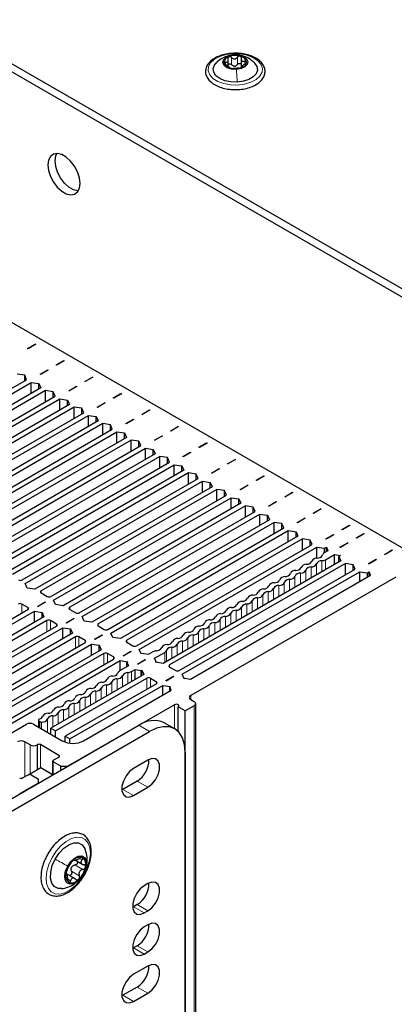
# Paper-space layout 'Blatt2' of a CAD drawing. Header units: millimetres. Extents: x 5 to 418, y 2 to 292.
# Tile 79 of 87: x 289 to 304, y 200 to 239. Entities that reach past the tile are written whole.
import ezdxf

# ---------------------------------------------------------------- set-up
doc = ezdxf.new("R2010")
doc.units = ezdxf.units.MM

psp = doc.layouts.new('Blatt2')

# ---------------------------------------------------------------- linework, layer by layer
at = {"color": 7, "linetype": 'Continuous', "lineweight": 25}
for p, q in [((255.536, 256.219), (309.559, 225.032)), ((255.819, 256.382), (309.842, 225.195)), ((259.496, 243.996), (305.6, 217.381)), ((297.543, 237.153), (297.543, 237.401)), ((298.059, 237.441), (298.059, 237.125)), ((298.072, 237.09), (298.06, 237.129)), ((298.1, 237.164), (298.1, 237.107)), ((289.594, 225.955), (289.898, 226.13)), ((289.912, 226.122), (289.608, 225.947)), ((289.898, 226.13), (289.912, 226.122)), ((289.898, 226.114), (289.898, 226.13)), ((289.608, 225.947), (289.594, 225.955)), ((290.726, 225.302), (291.03, 225.477)), ((290.74, 225.294), (290.726, 225.302)), ((291.044, 225.469), (290.74, 225.294)), ((291.03, 225.477), (291.044, 225.469)), ((291.03, 225.461), (291.03, 225.477)), ((289.478, 224.892), (289.173, 224.936)), ((290.089, 224.934), (290.393, 225.11)), ((290.103, 224.926), (290.089, 224.934)), ((290.407, 225.102), (290.103, 224.926)), ((290.393, 225.11), (290.407, 225.102)), ((290.393, 225.094), (290.393, 225.11)), ((282.59, 220.695), (289.555, 224.716)), ((282.703, 220.548), (289.739, 224.61)), ((289.555, 224.716), (289.478, 224.892)), ((289.478, 224.671), (289.478, 224.892)), ((289.739, 224.61), (290.043, 224.565)), ((289.739, 224.169), (289.739, 224.61)), ((290.043, 224.565), (290.121, 224.389)), ((290.043, 224.345), (290.043, 224.565)), ((291.857, 224.649), (292.161, 224.824)), ((291.871, 224.641), (291.857, 224.649)), ((292.175, 224.816), (291.871, 224.641)), ((292.161, 224.824), (292.175, 224.816)), ((292.161, 224.808), (292.161, 224.824)), ((290.121, 224.389), (283.085, 220.328)), ((290.305, 224.283), (283.34, 220.263)), ((290.609, 224.238), (290.305, 224.283)), ((290.305, 223.842), (290.305, 224.283)), ((290.687, 224.063), (290.609, 224.238)), ((290.609, 224.018), (290.609, 224.238)), ((291.221, 224.281), (291.525, 224.457)), ((291.235, 224.273), (291.221, 224.281)), ((291.539, 224.449), (291.235, 224.273)), ((291.525, 224.457), (291.539, 224.449)), ((291.525, 224.441), (291.525, 224.457)), ((292.988, 223.996), (293.292, 224.171)), ((293.306, 224.163), (293.002, 223.987)), ((293.292, 224.171), (293.306, 224.163)), ((293.292, 224.155), (293.292, 224.171)), ((283.722, 220.042), (290.687, 224.063)), ((283.835, 219.895), (290.871, 223.957)), ((291.252, 223.736), (284.217, 219.675)), ((290.871, 223.957), (291.175, 223.912)), ((290.871, 223.516), (290.871, 223.957)), ((291.175, 223.912), (291.252, 223.736)), ((291.175, 223.691), (291.175, 223.912)), ((292.352, 223.628), (292.656, 223.804)), ((292.67, 223.796), (292.366, 223.62)), ((292.656, 223.804), (292.67, 223.796)), ((292.656, 223.787), (292.656, 223.804)), ((293.002, 223.987), (292.988, 223.996)), ((291.436, 223.63), (284.471, 219.609)), ((284.853, 219.389), (291.818, 223.41)), ((291.74, 223.585), (291.436, 223.63)), ((291.436, 223.189), (291.436, 223.63)), ((291.818, 223.41), (291.74, 223.585)), ((291.74, 223.365), (291.74, 223.585)), ((292.366, 223.62), (292.352, 223.628)), ((294.12, 223.342), (294.424, 223.518)), ((294.134, 223.334), (294.12, 223.342)), ((294.438, 223.51), (294.134, 223.334)), ((294.424, 223.518), (294.438, 223.51)), ((294.424, 223.502), (294.424, 223.518)), ((284.966, 219.242), (292.002, 223.304)), ((292.384, 223.083), (285.348, 219.022)), ((292.568, 222.977), (285.603, 218.956)), ((292.002, 223.304), (292.306, 223.259)), ((292.002, 222.863), (292.002, 223.304)), ((292.306, 223.259), (292.384, 223.083)), ((292.306, 223.038), (292.306, 223.259)), ((292.872, 222.932), (292.568, 222.977)), ((292.568, 222.536), (292.568, 222.977)), ((293.483, 222.975), (293.787, 223.151)), ((293.497, 222.967), (293.483, 222.975)), ((293.801, 223.142), (293.497, 222.967)), ((293.787, 223.151), (293.801, 223.142)), ((293.787, 223.134), (293.787, 223.151)), ((285.984, 218.736), (292.949, 222.757)), ((286.098, 218.589), (293.133, 222.651)), ((292.949, 222.757), (292.872, 222.932)), ((292.872, 222.712), (292.872, 222.932)), ((293.133, 222.651), (293.437, 222.606)), ((293.133, 222.21), (293.133, 222.651)), ((293.437, 222.606), (293.515, 222.43)), ((293.437, 222.385), (293.437, 222.606)), ((295.251, 222.689), (295.555, 222.865)), ((295.265, 222.681), (295.251, 222.689)), ((295.569, 222.857), (295.265, 222.681)), ((295.555, 222.865), (295.569, 222.857)), ((295.555, 222.849), (295.555, 222.865)), ((293.515, 222.43), (286.479, 218.368)), ((293.699, 222.324), (286.734, 218.303)), ((294.003, 222.279), (293.699, 222.324)), ((293.699, 221.883), (293.699, 222.324)), ((294.081, 222.104), (294.003, 222.279)), ((294.003, 222.059), (294.003, 222.279)), ((294.615, 222.322), (294.919, 222.497)), ((294.629, 222.314), (294.615, 222.322)), ((294.933, 222.489), (294.629, 222.314)), ((294.919, 222.497), (294.933, 222.489)), ((294.919, 222.481), (294.919, 222.497)), ((296.382, 222.036), (296.686, 222.212)), ((296.701, 222.204), (296.397, 222.028)), ((296.686, 222.212), (296.701, 222.204)), ((296.686, 222.195), (296.686, 222.212)), ((287.116, 218.083), (294.081, 222.104)), ((287.229, 217.936), (294.265, 221.997)), ((294.265, 221.997), (294.569, 221.953)), ((294.265, 221.557), (294.265, 221.997)), ((294.569, 221.953), (294.646, 221.777)), ((294.569, 221.732), (294.569, 221.953)), ((295.746, 221.669), (296.05, 221.844)), ((296.064, 221.836), (295.76, 221.661)), ((296.05, 221.844), (296.064, 221.836)), ((296.05, 221.828), (296.05, 221.844)), ((296.397, 222.028), (296.382, 222.036)), ((294.646, 221.777), (287.611, 217.715)), ((294.83, 221.671), (287.865, 217.65)), ((288.247, 217.43), (295.212, 221.45)), ((295.134, 221.626), (294.83, 221.671)), ((294.83, 221.23), (294.83, 221.671)), ((295.212, 221.45), (295.134, 221.626)), ((295.134, 221.406), (295.134, 221.626)), ((295.76, 221.661), (295.746, 221.669)), ((297.514, 221.383), (297.818, 221.559)), ((297.832, 221.55), (297.528, 221.375)), ((297.818, 221.559), (297.832, 221.55)), ((297.818, 221.542), (297.818, 221.559)), ((288.36, 217.283), (295.396, 221.344)), ((295.778, 221.124), (288.742, 217.062)), ((295.962, 221.018), (288.997, 216.997)), ((295.396, 221.344), (295.7, 221.299)), ((295.396, 220.903), (295.396, 221.344)), ((295.7, 221.299), (295.778, 221.124)), ((295.7, 221.079), (295.7, 221.299)), ((296.266, 220.973), (295.962, 221.018)), ((295.962, 220.577), (295.962, 221.018)), ((296.877, 221.016), (297.181, 221.191)), ((296.892, 221.008), (296.877, 221.016)), ((297.196, 221.183), (296.892, 221.008)), ((297.181, 221.191), (297.196, 221.183)), ((297.181, 221.175), (297.181, 221.191)), ((297.528, 221.375), (297.514, 221.383)), ((289.379, 216.776), (296.344, 220.797)), ((289.492, 216.63), (296.527, 220.691)), ((296.344, 220.797), (296.266, 220.973)), ((296.266, 220.752), (296.266, 220.973)), ((296.527, 220.691), (296.831, 220.646)), ((296.527, 220.25), (296.527, 220.691)), ((296.831, 220.646), (296.909, 220.471)), ((296.831, 220.426), (296.831, 220.646)), ((298.645, 220.73), (298.949, 220.905)), ((298.659, 220.722), (298.645, 220.73)), ((298.963, 220.897), (298.659, 220.722)), ((298.949, 220.905), (298.963, 220.897)), ((298.949, 220.889), (298.949, 220.905)), ((296.909, 220.471), (289.873, 216.409)), ((297.093, 220.365), (290.128, 216.344)), ((297.397, 220.32), (297.093, 220.365)), ((297.093, 219.924), (297.093, 220.365)), ((297.475, 220.144), (297.397, 220.32)), ((297.397, 220.099), (297.397, 220.32)), ((298.009, 220.363), (298.313, 220.538)), ((298.023, 220.354), (298.009, 220.363)), ((298.327, 220.53), (298.023, 220.354)), ((298.313, 220.538), (298.327, 220.53)), ((298.313, 220.522), (298.313, 220.538)), ((299.777, 220.077), (300.081, 220.252)), ((300.095, 220.244), (299.791, 220.069)), ((300.081, 220.252), (300.095, 220.244)), ((300.081, 220.236), (300.081, 220.252)), ((290.51, 216.123), (297.475, 220.144)), ((290.623, 215.976), (297.659, 220.038)), ((297.659, 220.038), (297.963, 219.993)), ((297.659, 219.597), (297.659, 220.038)), ((297.963, 219.993), (298.041, 219.818)), ((297.963, 219.773), (297.963, 219.993)), ((299.14, 219.709), (299.444, 219.885)), ((299.458, 219.877), (299.154, 219.701)), ((299.444, 219.885), (299.458, 219.877)), ((299.444, 219.869), (299.444, 219.885)), ((299.791, 220.069), (299.777, 220.077)), ((298.041, 219.818), (291.005, 215.756)), ((298.224, 219.711), (291.259, 215.691)), ((291.641, 215.47), (298.606, 219.491)), ((298.528, 219.667), (298.224, 219.711)), ((298.224, 219.271), (298.224, 219.711)), ((298.606, 219.491), (298.528, 219.667)), ((298.528, 219.446), (298.528, 219.667)), ((299.154, 219.701), (299.14, 219.709)), ((300.908, 219.424), (301.212, 219.599)), ((301.226, 219.591), (300.922, 219.416)), ((301.212, 219.599), (301.226, 219.591)), ((301.212, 219.583), (301.212, 219.599)), ((291.754, 215.323), (298.79, 219.385)), ((299.172, 219.164), (292.136, 215.103)), ((299.356, 219.058), (292.391, 215.038)), ((298.79, 219.385), (299.094, 219.34)), ((298.79, 218.944), (298.79, 219.385)), ((299.094, 219.34), (299.172, 219.164)), ((299.094, 219.12), (299.094, 219.34)), ((299.66, 219.013), (299.356, 219.058)), ((299.356, 218.617), (299.356, 219.058)), ((300.272, 219.056), (300.576, 219.232)), ((300.286, 219.048), (300.272, 219.056)), ((300.59, 219.224), (300.286, 219.048)), ((300.576, 219.232), (300.59, 219.224)), ((300.576, 219.215), (300.576, 219.232)), ((300.922, 219.416), (300.908, 219.424)), ((292.773, 214.817), (299.738, 218.838)), ((292.886, 214.67), (299.921, 218.732)), ((299.738, 218.838), (299.66, 219.013)), ((299.66, 218.793), (299.66, 219.013)), ((299.921, 218.732), (300.226, 218.687)), ((299.921, 218.291), (299.921, 218.732)), ((300.226, 218.687), (300.303, 218.511)), ((300.226, 218.466), (300.226, 218.687)), ((302.039, 218.771), (302.343, 218.946)), ((302.053, 218.762), (302.039, 218.771)), ((302.357, 218.938), (302.053, 218.762)), ((302.343, 218.946), (302.357, 218.938)), ((302.343, 218.93), (302.343, 218.946)), ((300.303, 218.511), (293.268, 214.45)), ((300.487, 218.405), (293.522, 214.384)), ((300.791, 218.36), (300.487, 218.405)), ((300.487, 217.964), (300.487, 218.405)), ((300.869, 218.185), (300.791, 218.36)), ((300.791, 218.14), (300.791, 218.36)), ((301.403, 218.403), (301.707, 218.579)), ((301.417, 218.395), (301.403, 218.403)), ((301.721, 218.571), (301.417, 218.395)), ((301.707, 218.579), (301.721, 218.571)), ((301.707, 218.562), (301.707, 218.579)), ((302.605, 218.444), (302.909, 218.62)), ((302.619, 218.436), (302.605, 218.444)), ((302.923, 218.611), (302.619, 218.436)), ((302.909, 218.62), (302.923, 218.611)), ((302.909, 218.603), (302.909, 218.62)), ((293.904, 214.164), (300.869, 218.185)), ((294.017, 214.017), (301.053, 218.079)), ((301.053, 218.079), (301.357, 218.034)), ((301.053, 217.643), (301.053, 218.079)), ((301.493, 217.933), (301.346, 217.848)), ((301.357, 218.034), (301.428, 218.075)), ((301.357, 217.854), (301.357, 218.034)), ((301.428, 218.075), (301.493, 217.933)), ((301.428, 217.895), (301.428, 218.075)), ((301.969, 218.077), (302.273, 218.252)), ((301.983, 218.068), (301.969, 218.077)), ((302.287, 218.244), (301.983, 218.068)), ((302.273, 218.252), (302.287, 218.244)), ((302.273, 218.236), (302.273, 218.252)), ((303.736, 217.791), (304.04, 217.966)), ((303.75, 217.783), (304.055, 217.958)), ((304.04, 217.966), (304.055, 217.958)), ((304.04, 217.95), (304.04, 217.966)), ((302, 217.532), (294.965, 213.47)), ((301.388, 217.578), (301.748, 217.786)), ((301.748, 217.786), (301.993, 217.748)), ((301.748, 217.386), (301.748, 217.786)), ((301.993, 217.748), (301.923, 217.707)), ((301.923, 217.707), (302, 217.532)), ((301.923, 217.487), (301.923, 217.707)), ((303.1, 217.423), (303.404, 217.599)), ((303.114, 217.415), (303.418, 217.591)), ((303.404, 217.599), (303.418, 217.591)), ((303.404, 217.583), (303.404, 217.599)), ((303.75, 217.783), (303.736, 217.791)), ((302.184, 217.426), (295.219, 213.405)), ((295.601, 213.184), (302.566, 217.205)), ((295.714, 213.037), (302.75, 217.099)), ((302.488, 217.381), (302.184, 217.426)), ((302.184, 216.985), (302.184, 217.426)), ((302.566, 217.205), (302.488, 217.381)), ((302.488, 217.16), (302.488, 217.381)), ((302.75, 217.099), (303.054, 217.054)), ((302.75, 216.715), (302.75, 217.099)), ((303.054, 217.054), (303.125, 217.095)), ((303.114, 217.415), (303.1, 217.423)), ((303.184, 216.966), (303.125, 217.095)), ((303.125, 216.932), (303.125, 217.095)), ((296.043, 212.844), (303.184, 216.966)), ((304.185, 216.891), (296.054, 212.196)), ((303.054, 216.891), (303.054, 217.054)), ((289.569, 216.454), (289.492, 216.63)), ((289.873, 216.409), (289.569, 216.454)), ((290.128, 216.262), (290.368, 216.123)), ((290.701, 215.801), (290.623, 215.976)), ((282.711, 211.621), (289.605, 215.601)), ((282.795, 211.458), (289.859, 215.536)), ((289.605, 215.682), (289.364, 215.821)), ((289.859, 215.536), (290.163, 215.491)), ((289.859, 215.095), (289.859, 215.536)), ((289.983, 215.729), (290.287, 215.905)), ((289.997, 215.721), (289.983, 215.729)), ((290.301, 215.897), (289.997, 215.721)), ((290.287, 215.905), (290.301, 215.897)), ((290.287, 215.889), (290.287, 215.905)), ((291.005, 215.756), (290.701, 215.801)), ((291.259, 215.609), (291.5, 215.47)), ((290.241, 215.315), (283.177, 211.237)), ((290.354, 215.168), (283.46, 211.188)), ((290.163, 215.491), (290.241, 215.315)), ((290.163, 215.27), (290.163, 215.491)), ((290.736, 215.029), (290.496, 215.168)), ((291.114, 215.076), (291.419, 215.252)), ((291.433, 215.244), (291.129, 215.068)), ((291.419, 215.252), (291.433, 215.244)), ((291.419, 215.236), (291.419, 215.252)), ((291.832, 215.148), (291.754, 215.323)), ((292.136, 215.103), (291.832, 215.148)), ((283.842, 210.968), (290.736, 214.948)), ((283.927, 210.804), (290.991, 214.882)), ((290.991, 214.882), (291.295, 214.838)), ((290.991, 214.442), (290.991, 214.882)), ((291.129, 215.068), (291.114, 215.076)), ((291.295, 214.838), (291.373, 214.662)), ((291.295, 214.617), (291.295, 214.838)), ((292.391, 214.956), (292.631, 214.817)), ((291.373, 214.662), (284.309, 210.584)), ((291.486, 214.515), (284.591, 210.535)), ((291.868, 214.376), (291.627, 214.515)), ((292.246, 214.423), (292.55, 214.599)), ((292.26, 214.415), (292.246, 214.423)), ((292.564, 214.591), (292.26, 214.415)), ((292.55, 214.599), (292.564, 214.591)), ((292.55, 214.582), (292.55, 214.599)), ((292.964, 214.495), (292.886, 214.67)), ((293.268, 214.45), (292.964, 214.495)), ((284.973, 210.315), (291.868, 214.295)), ((285.058, 210.151), (292.122, 214.229)), ((292.504, 214.009), (285.44, 209.931)), ((292.122, 214.229), (292.426, 214.184)), ((292.122, 213.788), (292.122, 214.229)), ((292.426, 214.184), (292.504, 214.009)), ((292.426, 213.964), (292.426, 214.184)), ((293.522, 214.303), (293.763, 214.164)), ((294.095, 213.841), (294.017, 214.017)), ((292.617, 213.862), (285.723, 209.882)), ((286.105, 209.661), (292.999, 213.641)), ((292.999, 213.723), (292.758, 213.862)), ((293.377, 213.77), (293.681, 213.946)), ((293.391, 213.762), (293.377, 213.77)), ((293.695, 213.937), (293.391, 213.762)), ((293.681, 213.946), (293.695, 213.937)), ((293.681, 213.929), (293.681, 213.946)), ((293.943, 213.443), (294.247, 213.619)), ((294.261, 213.611), (293.957, 213.435)), ((294.123, 213.858), (294.095, 213.841)), ((294.368, 213.82), (294.123, 213.858)), ((294.247, 213.619), (294.261, 213.611)), ((294.247, 213.603), (294.247, 213.619)), ((294.558, 213.929), (294.368, 213.82)), ((294.623, 213.673), (295.025, 213.904)), ((294.689, 213.531), (294.623, 213.673)), ((286.189, 209.498), (293.253, 213.576)), ((293.595, 213.373), (293.237, 213.167)), ((293.253, 213.576), (293.558, 213.531)), ((293.253, 213.176), (293.253, 213.576)), ((293.558, 213.531), (293.529, 213.515)), ((293.529, 213.515), (293.595, 213.373)), ((293.529, 213.335), (293.529, 213.515)), ((293.706, 213.143), (293.85, 213.226)), ((293.85, 213.226), (294.095, 213.188)), ((293.85, 212.826), (293.85, 213.226)), ((293.957, 213.435), (293.943, 213.443)), ((294.095, 213.188), (294.123, 213.205)), ((294.095, 212.968), (294.095, 213.188)), ((294.123, 213.205), (294.201, 213.029)), ((294.123, 212.984), (294.123, 213.205)), ((294.661, 213.515), (294.689, 213.531)), ((294.965, 213.47), (294.661, 213.515)), ((294.689, 213.511), (294.689, 213.531)), ((295.219, 213.323), (295.46, 213.184)), ((294.201, 213.029), (290.517, 210.902)), ((290.701, 210.796), (294.314, 212.882)), ((294.456, 212.882), (294.696, 212.743)), ((295.074, 212.79), (295.378, 212.966)), ((295.088, 212.782), (295.392, 212.958)), ((295.378, 212.966), (295.392, 212.958)), ((295.378, 212.95), (295.378, 212.966)), ((295.792, 212.862), (295.714, 213.037)), ((295.792, 212.862), (295.82, 212.878)), ((295.82, 212.878), (296.043, 212.844)), ((294.696, 212.662), (291.083, 210.576)), ((291.266, 210.47), (294.951, 212.596)), ((294.951, 212.596), (295.255, 212.552)), ((294.951, 212.213), (294.951, 212.596)), ((295.088, 212.782), (295.074, 212.79)), ((295.226, 212.535), (295.255, 212.552)), ((295.286, 212.406), (295.226, 212.535)), ((295.226, 212.372), (295.226, 212.535)), ((291.811, 210.4), (295.286, 212.406)), ((296.054, 212.033), (296.195, 211.952)), ((295.417, 211.829), (291.189, 209.388)), ((295.841, 211.584), (295.559, 211.747)), ((295.559, 210.768), (295.559, 211.747)), ((296.195, 211.788), (295.841, 211.584)), ((296.254, 116.335), (296.254, 211.87)), ((295.841, 116.049), (295.841, 211.584)), ((286.448, 209.264), (289.548, 211.053)), ((288.063, 207.584), (294.003, 211.013)), ((289.831, 211.053), (290.962, 210.4)), ((290.019, 211.214), (290.019, 210.945)), ((290.048, 211.173), (290.073, 211.159)), ((290.517, 210.902), (290.701, 210.796)), ((290.517, 210.657), (290.517, 210.902)), ((295.427, 210.867), (295.003, 211.112)), ((288.488, 207.339), (294.427, 210.768)), ((290.701, 210.551), (290.701, 210.796)), ((291.083, 210.576), (291.266, 210.47)), ((291.083, 210.347), (291.083, 210.576)), ((291.266, 210.306), (291.266, 210.47)), ((289.69, 210.237), (289.478, 210.36)), ((289.987, 210.245), (289.972, 210.237)), ((290.835, 209.821), (290.1, 210.245)), ((290.609, 209.625), (290.835, 209.755)), ((295.841, 209.951), (295.841, 193.62)), ((289.623, 209.055), (290.114, 209.339)), ((290.114, 209.339), (290.585, 209.067)), ((290.585, 209.592), (290.585, 209.04)), ((290.906, 209.388), (290.609, 209.559)), ((290.906, 209.388), (291.189, 209.388)), ((290.906, 209.225), (290.906, 209.388)), ((294.357, 209.633), (293.791, 209.306)), ((289.393, 208.923), (289.619, 209.053)), ((289.732, 209.053), (290.029, 208.882)), ((290.029, 208.719), (289.265, 208.278)), ((290.029, 208.719), (290.029, 208.882)), ((293.932, 208.8), (293.367, 208.473)), ((293.791, 208.228), (294.357, 208.555)), ((293.367, 208.473), (293.326, 208.452)), ((291.434, 205.672), (291.469, 205.652)), ((291.467, 205.676), (291.778, 205.496)), ((291.163, 205.083), (291.124, 205.106)), ((291.472, 204.927), (291.128, 205.126)), ((294.357, 204.733), (294.215, 204.652)), ((293.791, 203.819), (293.75, 203.798)), ((293.932, 203.901), (293.791, 203.819)), ((294.215, 203.574), (294.357, 203.656)), ((294.357, 203.1), (294.215, 203.019)), ((293.932, 202.267), (293.791, 202.186)), ((293.791, 202.186), (293.75, 202.164)), ((294.215, 201.941), (294.357, 202.023)), ((294.357, 201.467), (293.791, 201.141)), ((293.367, 200.308), (293.326, 200.286)), ((293.932, 200.634), (293.367, 200.308)), ((293.791, 200.063), (294.357, 200.389))]:
    psp.add_line(p, q, dxfattribs=at)
at = {"color": 7, "linetype": 'Continuous', "lineweight": 18}
for p, q in [((297.676, 237.205), (297.676, 237.491)), ((297.771, 237.593), (297.779, 237.595)), ((297.904, 237.217), (297.904, 237.502)), ((297.435, 237.222), (297.435, 237.314)), ((298.111, 237.115), (298.111, 237.13)), ((298.193, 237.253), (298.193, 237.351)), ((301.247, 217.097), (301.247, 217.538)), ((301.388, 217.178), (301.388, 217.578)), ((300.611, 216.729), (300.611, 217.17)), ((300.823, 216.852), (300.823, 217.293)), ((301.035, 216.974), (301.035, 217.415)), ((299.974, 216.362), (299.974, 216.803)), ((300.186, 216.484), (300.186, 216.925)), ((300.398, 216.607), (300.398, 217.048)), ((290.128, 216.262), (290.128, 216.344)), ((299.126, 215.872), (299.126, 216.313)), ((299.338, 215.995), (299.338, 216.435)), ((299.55, 216.117), (299.55, 216.558)), ((299.762, 216.239), (299.762, 216.68)), ((298.489, 215.505), (298.489, 215.946)), ((298.701, 215.627), (298.701, 216.068)), ((298.913, 215.75), (298.913, 216.19)), ((289.364, 215.462), (289.364, 215.821)), ((289.605, 215.601), (289.605, 215.682)), ((291.259, 215.609), (291.259, 215.691)), ((297.853, 215.137), (297.853, 215.578)), ((298.065, 215.26), (298.065, 215.701)), ((298.277, 215.382), (298.277, 215.823)), ((290.354, 214.727), (290.354, 215.168)), ((290.496, 214.809), (290.496, 215.168)), ((297.216, 214.77), (297.216, 215.211)), ((297.429, 214.892), (297.429, 215.333)), ((297.641, 215.015), (297.641, 215.456)), ((290.736, 214.948), (290.736, 215.029)), ((292.391, 214.956), (292.391, 215.038)), ((296.58, 214.403), (296.58, 214.843)), ((296.792, 214.525), (296.792, 214.966)), ((297.004, 214.647), (297.004, 215.088)), ((291.486, 214.074), (291.486, 214.515)), ((291.627, 214.156), (291.627, 214.515)), ((291.868, 214.295), (291.868, 214.376)), ((293.522, 214.303), (293.522, 214.384)), ((295.944, 214.035), (295.944, 214.476)), ((296.156, 214.158), (296.156, 214.598)), ((296.368, 214.28), (296.368, 214.721)), ((295.095, 213.545), (295.095, 213.986)), ((295.307, 213.668), (295.307, 214.109)), ((295.519, 213.79), (295.519, 214.231)), ((295.731, 213.913), (295.731, 214.354)), ((292.617, 213.421), (292.617, 213.862)), ((292.758, 213.503), (292.758, 213.862)), ((292.999, 213.641), (292.999, 213.723)), ((295.025, 213.505), (295.025, 213.904)), ((295.219, 213.323), (295.219, 213.405)), ((293.14, 212.417), (293.14, 212.858)), ((293.352, 212.539), (293.352, 212.98)), ((293.565, 212.662), (293.565, 213.103)), ((293.706, 212.744), (293.706, 213.143)), ((294.314, 212.441), (294.314, 212.882)), ((294.456, 212.523), (294.456, 212.882)), ((292.504, 212.049), (292.504, 212.49)), ((292.716, 212.172), (292.716, 212.613)), ((292.928, 212.294), (292.928, 212.735)), ((294.696, 212.662), (294.696, 212.743)), ((291.868, 211.682), (291.868, 212.123)), ((292.08, 211.805), (292.08, 212.245)), ((292.292, 211.927), (292.292, 212.368)), ((296.054, 212.196), (296.054, 212.033)), ((291.019, 211.192), (291.019, 211.633)), ((291.231, 211.315), (291.231, 211.756)), ((291.443, 211.437), (291.443, 211.878)), ((291.655, 211.56), (291.655, 212)), ((295.417, 210.872), (295.417, 211.829)), ((296.195, 116.253), (296.195, 211.788)), ((290.383, 210.735), (290.383, 211.266)), ((290.595, 210.947), (290.595, 211.388)), ((290.807, 211.07), (290.807, 211.511)), ((290.048, 210.928), (290.048, 211.173)), ((290.073, 210.914), (290.073, 211.159)), ((290.149, 210.87), (290.149, 211.142)), ((294.427, 210.768), (294.003, 211.013)), ((289.478, 210.36), (289.478, 208.972)), ((289.69, 209.094), (289.69, 210.237)), ((289.972, 210.237), (289.972, 209.257)), ((289.987, 209.265), (289.987, 210.245)), ((290.1, 210.245), (290.1, 209.331)), ((290.835, 209.755), (290.835, 209.821)), ((290.609, 209.559), (290.609, 209.053)), ((294.357, 208.555), (293.932, 208.8)), ((293.791, 208.228), (293.367, 208.473)), ((291.437, 205.678), (291.446, 205.673)), ((291.467, 205.474), (291.779, 205.294)), ((291.65, 205.737), (291.755, 205.676)), ((291.117, 205.098), (291.126, 205.093)), ((291.33, 205.224), (291.641, 205.044)), ((291.812, 205.118), (291.818, 205.112)), ((291.191, 204.908), (291.297, 204.847)), ((294.215, 203.574), (293.791, 203.819)), ((294.357, 203.656), (293.932, 203.901)), ((294.357, 202.023), (293.932, 202.267)), ((294.215, 201.941), (293.791, 202.186)), ((293.791, 200.063), (293.367, 200.308)), ((294.357, 200.389), (293.932, 200.634))]:
    psp.add_line(p, q, dxfattribs=at)
at = {"color": 7, "linetype": 'Continuous', "lineweight": 18, "flags": 128}
for points in [[(297.73, 237.645), (298.011, 237.638), (298.28, 237.588), (298.517, 237.501), (298.707, 237.38), (298.837, 237.236), (298.897, 237.077), (298.885, 236.914), (298.799, 236.759), (298.647, 236.622), (298.439, 236.512), (298.189, 236.438), (297.913, 236.403), (297.632, 236.41), (297.363, 236.46), (297.125, 236.547), (296.935, 236.668), (296.806, 236.812), (296.745, 236.971), (296.758, 237.134), (296.844, 237.289), (296.996, 237.426), (297.204, 237.535), (297.454, 237.61), (297.73, 237.645)], [(290.563, 205.767), (290.725, 206.017), (290.915, 206.234), (291.121, 206.405), (291.333, 206.52), (291.536, 206.573), (291.721, 206.56), (291.875, 206.482), (291.99, 206.344), (292.06, 206.154), (292.079, 205.922), (292.048, 205.663), (291.968, 205.391), (291.843, 205.122), (291.681, 204.871), (291.491, 204.654), (291.284, 204.483), (291.073, 204.368), (290.869, 204.315), (290.685, 204.328), (290.531, 204.406), (290.416, 204.544), (290.346, 204.735), (290.326, 204.966), (290.358, 205.226), (290.438, 205.498), (290.563, 205.767)]]:
    psp.add_lwpolyline(points, dxfattribs=at)
at = {"color": 7, "linetype": 'Continuous', "lineweight": 25, "flags": 128}
for points in [[(297.863, 237.025), (297.671, 237.037), (297.502, 237.091), (297.382, 237.178), (297.328, 237.285), (297.35, 237.396), (297.443, 237.494), (297.594, 237.564), (297.779, 237.595)], [(297.779, 237.595), (297.971, 237.582), (298.14, 237.528), (298.261, 237.441), (298.315, 237.334), (298.293, 237.223), (298.2, 237.126), (298.049, 237.056), (297.863, 237.025)], [(297.896, 236.518), (297.646, 236.526), (297.41, 236.575), (297.208, 236.66), (297.055, 236.774), (296.964, 236.909), (296.943, 237.053), (296.993, 237.195), (297.065, 237.284)], [(298.585, 237.277), (298.588, 237.274), (298.679, 237.139), (298.7, 236.995), (298.65, 236.853), (298.533, 236.725), (298.358, 236.622), (298.14, 236.55), (297.896, 236.518)], [(291.67, 232.502), (291.644, 232.724), (291.569, 232.957), (291.45, 233.184), (291.298, 233.385), (291.124, 233.544), (290.943, 233.649), (290.769, 233.69), (290.616, 233.665), (290.498, 233.575), (290.423, 233.429), (290.397, 233.236), (290.423, 233.014), (290.498, 232.781), (290.616, 232.554), (290.769, 232.353), (290.943, 232.194), (291.124, 232.089), (291.298, 232.048), (291.45, 232.073), (291.569, 232.163), (291.644, 232.309), (291.67, 232.502)], [(291.602, 232.211), (291.58, 232.211), (291.407, 232.253), (291.225, 232.357), (291.052, 232.516), (290.899, 232.718), (290.781, 232.944), (290.705, 233.178), (290.68, 233.4), (290.705, 233.592), (290.747, 233.691)], [(295.559, 211.747), (295.58, 211.766), (295.588, 211.788), (295.58, 211.81), (295.559, 211.829), (295.526, 211.842), (295.488, 211.846), (295.45, 211.842), (295.417, 211.829)], [(290.07, 211.265), (290.052, 211.257), (290.036, 211.247), (290.025, 211.235), (290.02, 211.222), (290.019, 211.209), (290.024, 211.196), (290.034, 211.184), (290.048, 211.173)], [(295.841, 209.951), (295.814, 210.254), (295.734, 210.514), (295.603, 210.721), (295.427, 210.867), (295.213, 210.946), (294.968, 210.956), (294.703, 210.896), (294.427, 210.768)], [(294.357, 208.555), (294.516, 208.68), (294.657, 208.854), (294.761, 209.058), (294.816, 209.266), (294.816, 209.453), (294.761, 209.597), (294.657, 209.68), (294.516, 209.692), (294.357, 209.633)], [(293.791, 209.306), (293.631, 209.182), (293.491, 209.007), (293.387, 208.803), (293.331, 208.596), (293.331, 208.408), (293.387, 208.264), (293.491, 208.181), (293.631, 208.169), (293.791, 208.228)], [(290.687, 205.704), (290.844, 205.94), (291.03, 206.136), (291.23, 206.276), (291.428, 206.348), (291.608, 206.347), (291.755, 206.273), (291.857, 206.132), (291.859, 206.127)], [(291.182, 205.433), (291.303, 205.608), (291.448, 205.742), (291.599, 205.82), (291.738, 205.831), (291.848, 205.776), (291.917, 205.659), (291.935, 205.496), (291.9, 205.306), (291.818, 205.112)], [(290.942, 204.535), (290.798, 204.541), (290.651, 204.615), (290.549, 204.756), (290.5, 204.953), (290.507, 205.19), (290.571, 205.447), (290.687, 205.704)], [(291.818, 205.112), (291.697, 204.938), (291.552, 204.803), (291.401, 204.726), (291.262, 204.714), (291.151, 204.77), (291.083, 204.886), (291.065, 205.049), (291.099, 205.239), (291.182, 205.433)], [(294.215, 204.652), (294.056, 204.527), (293.915, 204.353), (293.811, 204.149), (293.756, 203.941), (293.756, 203.754), (293.811, 203.61), (293.915, 203.527), (294.056, 203.514), (294.215, 203.574)], [(294.357, 203.656), (294.516, 203.78), (294.657, 203.955), (294.761, 204.158), (294.816, 204.366), (294.816, 204.553), (294.761, 204.697), (294.657, 204.781), (294.516, 204.793), (294.357, 204.733)], [(294.357, 202.023), (294.516, 202.147), (294.657, 202.322), (294.761, 202.525), (294.816, 202.733), (294.816, 202.92), (294.761, 203.064), (294.657, 203.147), (294.516, 203.16), (294.357, 203.1)], [(294.215, 203.019), (294.056, 202.894), (293.915, 202.72), (293.811, 202.516), (293.756, 202.308), (293.756, 202.121), (293.811, 201.977), (293.915, 201.894), (294.056, 201.881), (294.215, 201.941)], [(294.357, 200.389), (294.516, 200.514), (294.657, 200.689), (294.761, 200.892), (294.816, 201.1), (294.816, 201.287), (294.761, 201.431), (294.657, 201.514), (294.516, 201.527), (294.357, 201.467)], [(293.791, 201.141), (293.631, 201.016), (293.491, 200.841), (293.387, 200.638), (293.331, 200.43), (293.331, 200.243), (293.387, 200.099), (293.491, 200.016), (293.631, 200.003), (293.791, 200.063)]]:
    psp.add_lwpolyline(points, dxfattribs=at)
at = {"color": 7, "linetype": 'Continuous', "lineweight": 25}
for centre, radius, start, end in [((297.619, 237.283), 0.246, 102.8763, 178.9442), ((297.823, 236.836), 0.734, 75.0072, 110.6298), ((297.97, 237.231), 0.317, 18.5104, 82.2191), ((297.673, 237.388), 0.317, 198.5104, 262.2191), ((297.82, 237.783), 0.734, 255.0072, 290.6298), ((297.78, 237.422), 0.269, 266.1606, 279.4764), ((298.024, 237.336), 0.246, 282.8763, 358.9442), ((300.651, 217.623), 0.224, 266.8684, 333.1263), ((301.051, 217.42), 0.224, 86.8684, 153.1263), ((301.235, 217.314), 0.224, 86.8684, 153.1263), ((301.075, 217.867), 0.224, 266.8684, 333.1263), ((301.225, 217.879), 0.342, 273.626, 298.4869), ((301.407, 217.724), 0.139, 116.2673, 162.1035), ((300.202, 216.93), 0.224, 86.8684, 153.1263), ((300.227, 217.378), 0.224, 266.8684, 333.1263), ((300.411, 217.271), 0.224, 266.8684, 333.1263), ((300.627, 217.175), 0.224, 86.8684, 153.1263), ((300.81, 217.069), 0.224, 86.8684, 153.1263), ((300.835, 217.516), 0.224, 266.8684, 333.1263), ((289.308, 216.913), 0.154, 242.6097, 297.3903), ((299.378, 216.888), 0.224, 266.8684, 333.1263), ((299.778, 216.685), 0.224, 86.8684, 153.1263), ((299.962, 216.579), 0.224, 86.8684, 153.1263), ((299.803, 217.133), 0.224, 266.8684, 333.1263), ((299.986, 217.027), 0.224, 266.8684, 333.1263), ((300.386, 216.824), 0.224, 86.8684, 153.1263), ((290.144, 216.303), 0.0437, 110.7834, 249.2166), ((298.93, 216.195), 0.224, 86.8684, 153.1263), ((299.113, 216.089), 0.224, 86.8684, 153.1263), ((298.954, 216.643), 0.224, 266.8684, 333.1263), ((299.138, 216.537), 0.224, 266.8684, 333.1263), ((299.354, 216.44), 0.224, 86.8684, 153.1263), ((299.538, 216.334), 0.224, 86.8684, 153.1263), ((299.562, 216.782), 0.224, 266.8684, 333.1263), ((290.439, 216.26), 0.154, 242.6097, 297.3903), ((298.081, 215.705), 0.224, 86.8684, 153.1263), ((298.105, 216.153), 0.224, 266.8684, 333.1263), ((298.289, 216.047), 0.224, 266.8684, 333.1263), ((298.505, 215.95), 0.224, 86.8684, 153.1263), ((298.689, 215.844), 0.224, 86.8684, 153.1263), ((298.53, 216.398), 0.224, 266.8684, 333.1263), ((298.714, 216.292), 0.224, 266.8684, 333.1263), ((289.294, 215.685), 0.154, 62.6097, 117.3903), ((289.589, 215.642), 0.0437, 290.7834, 69.2166), ((291.275, 215.65), 0.0437, 110.7834, 249.2166), ((297.257, 215.663), 0.224, 266.8684, 333.1263), ((297.657, 215.461), 0.224, 86.8684, 153.1263), ((297.841, 215.354), 0.224, 86.8684, 153.1263), ((297.681, 215.908), 0.224, 266.8684, 333.1263), ((297.865, 215.802), 0.224, 266.8684, 333.1263), ((298.265, 215.599), 0.224, 86.8684, 153.1263), ((290.425, 215.032), 0.154, 62.6097, 117.3903), ((291.571, 215.607), 0.154, 242.6097, 297.3903), ((296.808, 214.971), 0.224, 86.8684, 153.1263), ((296.833, 215.418), 0.224, 266.8684, 333.1263), ((297.017, 215.312), 0.224, 266.8684, 333.1263), ((297.232, 215.216), 0.224, 86.8684, 153.1263), ((297.416, 215.11), 0.224, 86.8684, 153.1263), ((297.441, 215.557), 0.224, 266.8684, 333.1263), ((290.721, 214.989), 0.0437, 290.7834, 69.2166), ((292.406, 214.997), 0.0437, 110.7834, 249.2166), ((292.702, 214.954), 0.154, 242.6097, 297.3903), ((295.984, 214.928), 0.224, 266.8684, 333.1263), ((296.384, 214.726), 0.224, 86.8684, 153.1263), ((296.568, 214.62), 0.224, 86.8684, 153.1263), ((296.408, 215.173), 0.224, 266.8684, 333.1263), ((296.592, 215.067), 0.224, 266.8684, 333.1263), ((296.992, 214.865), 0.224, 86.8684, 153.1263), ((291.556, 214.379), 0.154, 62.6097, 117.3903), ((291.852, 214.335), 0.0437, 290.7834, 69.2166), ((293.538, 214.344), 0.0437, 110.7834, 249.2166), ((295.535, 214.236), 0.224, 86.8684, 153.1263), ((295.56, 214.683), 0.224, 266.8684, 333.1263), ((295.744, 214.577), 0.224, 266.8684, 333.1263), ((295.96, 214.481), 0.224, 86.8684, 153.1263), ((296.144, 214.375), 0.224, 86.8684, 153.1263), ((296.168, 214.822), 0.224, 266.8684, 333.1263), ((293.833, 214.3), 0.154, 242.6097, 297.3903), ((294.721, 213.628), 0.342, 93.626, 118.4869), ((294.711, 214.194), 0.224, 266.8684, 333.1263), ((295.111, 213.991), 0.224, 86.8684, 153.1263), ((294.963, 214.029), 0.139, 296.2673, 342.1035), ((295.295, 213.885), 0.224, 86.8684, 153.1263), ((295.136, 214.439), 0.224, 266.8684, 333.1263), ((295.319, 214.332), 0.224, 266.8684, 333.1263), ((295.719, 214.13), 0.224, 86.8684, 153.1263), ((292.688, 213.725), 0.154, 62.6097, 117.3903), ((292.983, 213.682), 0.0437, 290.7834, 69.2166), ((295.235, 213.364), 0.0437, 110.7834, 249.2166), ((292.543, 212.941), 0.224, 266.8684, 333.1263), ((292.942, 212.739), 0.224, 86.8684, 153.1263), ((293.128, 212.634), 0.224, 86.8684, 153.1263), ((292.967, 213.186), 0.224, 266.8684, 333.1263), ((293.153, 213.081), 0.224, 266.8684, 333.1263), ((293.299, 213.042), 0.139, 116.2673, 162.1035), ((293.552, 212.879), 0.224, 86.8684, 153.1263), ((293.543, 213.444), 0.342, 273.626, 298.4869), ((294.385, 212.746), 0.154, 62.6097, 117.3903), ((295.53, 213.321), 0.154, 242.6097, 297.3903), ((292.094, 212.249), 0.224, 86.8684, 153.1263), ((292.118, 212.697), 0.224, 266.8684, 333.1263), ((292.304, 212.592), 0.224, 266.8684, 333.1263), ((292.518, 212.494), 0.224, 86.8684, 153.1263), ((292.704, 212.389), 0.224, 86.8684, 153.1263), ((292.728, 212.837), 0.224, 266.8684, 333.1263), ((294.68, 212.703), 0.0437, 290.7834, 69.2166), ((291.27, 212.207), 0.224, 266.8684, 333.1263), ((291.67, 212.004), 0.224, 86.8684, 153.1263), ((291.855, 211.899), 0.224, 86.8684, 153.1263), ((291.694, 212.452), 0.224, 266.8684, 333.1263), ((291.88, 212.347), 0.224, 266.8684, 333.1263), ((292.28, 212.144), 0.224, 86.8684, 153.1263), ((296.085, 212.115), 0.0873, 110.7834, 249.2166), ((290.821, 211.514), 0.224, 86.8684, 153.1263), ((291.007, 211.409), 0.224, 86.8684, 153.1263), ((290.846, 211.962), 0.224, 266.8684, 333.1263), ((291.031, 211.857), 0.224, 266.8684, 333.1263), ((291.245, 211.759), 0.224, 86.8684, 153.1263), ((291.431, 211.654), 0.224, 86.8684, 153.1263), ((291.456, 212.102), 0.224, 266.8684, 333.1263), ((296.164, 211.87), 0.0873, 290.7834, 69.2166), ((290.035, 211.435), 0.174, 281.6462, 338.2502), ((290.174, 211.377), 0.236, 263.731, 331.9667), ((290.397, 211.269), 0.224, 86.8684, 153.1263), ((290.583, 211.164), 0.224, 86.8684, 153.1263), ((290.421, 211.717), 0.224, 266.8684, 333.1263), ((290.607, 211.612), 0.224, 266.8684, 333.1263), ((289.69, 210.781), 0.307, 62.6097, 117.3903), ((290.141, 211.288), 0.147, 242.1131, 272.8512), ((294.589, 210.195), 1.006, 65.6929, 125.6176), ((289.336, 210.087), 0.307, 62.6097, 117.3903), ((289.831, 210.51), 0.307, 242.6097, 297.3903), ((290.043, 210.136), 0.123, 62.6097, 117.3903), ((291.387, 211.219), 0.922, 242.6097, 297.3903), ((290.823, 209.788), 0.0349, 290.7834, 69.2166), ((290.621, 209.592), 0.0349, 110.7834, 249.2166), ((293.41, 209.638), 0.987, 301.9371, 0.9544), ((289.336, 209.032), 0.123, 242.6097, 297.3903), ((289.676, 208.944), 0.123, 62.6097, 117.3903), ((291.667, 205.414), 0.364, 73.4457, 140.7986), ((292.015, 204.976), 0.919, 133.3437, 168.8236), ((291.63, 205.22), 0.337, 145.4229, 156.7443), ((290.984, 205.57), 0.919, 313.3437, 348.8236), ((291.573, 205.498), 0.33, 341.1432, 53.2702), ((291.427, 205.047), 0.33, 161.1432, 233.2702), ((291.333, 205.132), 0.364, 253.4457, 320.7986), ((293.41, 204.738), 0.987, 301.9371, 0.9544), ((293.41, 203.105), 0.987, 301.9371, 0.9544), ((293.41, 201.472), 0.987, 301.9371, 0.9544)]:
    psp.add_arc(centre, radius, start, end, dxfattribs=at)
for points, knots in [([(297.746, 237.66), (297.716, 237.66), (297.596, 237.66), (297.39, 237.622), (297.145, 237.546), (296.935, 237.434), (296.772, 237.293), (296.667, 237.127), (296.636, 236.982), (296.644, 236.898), (296.646, 236.875)], [0, 0, 0, 0, 0.047497, 0.19605, 0.345125, 0.495173, 0.646389, 0.796934, 0.942287, 1, 1, 1, 1]), ([(297.77, 237.601), (297.669, 237.586), (297.495, 237.561), (297.245, 237.441), (297.123, 237.334), (297.057, 237.275)], [0, 0, 0, 0, 0.390227, 0.666358, 1, 1, 1, 1]), ([(297.435, 237.314), (297.453, 237.31), (297.481, 237.305), (297.511, 237.315), (297.529, 237.329), (297.54, 237.35), (297.546, 237.384), (297.537, 237.414), (297.532, 237.433)], [0, 0, 0, 0, 0.249201, 0.374338, 0.498932, 0.624008, 0.74976, 1, 1, 1, 1]), ([(297.564, 237.523), (297.556, 237.518), (297.54, 237.51), (297.527, 237.487), (297.524, 237.461), (297.529, 237.442), (297.532, 237.433)], [0, 0, 0, 0, 0.249857, 0.499466, 0.749011, 1, 1, 1, 1]), ([(297.676, 237.491), (297.668, 237.498), (297.653, 237.512), (297.623, 237.525), (297.592, 237.531), (297.573, 237.525), (297.564, 237.523)], [0, 0, 0, 0, 0.249807, 0.500055, 0.750309, 1, 1, 1, 1]), ([(297.676, 237.491), (297.692, 237.476), (297.717, 237.453), (297.76, 237.439), (297.794, 237.435), (297.827, 237.442), (297.868, 237.461), (297.889, 237.486), (297.904, 237.502)], [0, 0, 0, 0, 0.249168, 0.374303, 0.498903, 0.623987, 0.749746, 1, 1, 1, 1]), ([(297.846, 236.22), (297.852, 236.22), (297.948, 236.215), (298.136, 236.24), (298.392, 236.299), (298.619, 236.397), (298.804, 236.525), (298.932, 236.676), (299.001, 236.844), (299.006, 237.016), (298.947, 237.183), (298.832, 237.333), (298.664, 237.461), (298.451, 237.564), (298.202, 237.634), (297.96, 237.668), (297.807, 237.663), (297.746, 237.66)], [0, 0, 0, 0, 0.004624, 0.078796, 0.15315, 0.227893, 0.303212, 0.378834, 0.445494, 0.51636, 0.585358, 0.654837, 0.726956, 0.80098, 0.875371, 0.949597, 1, 1, 1, 1]), ([(298.589, 237.272), (298.541, 237.316), (298.435, 237.415), (298.231, 237.523), (297.989, 237.596), (297.841, 237.599), (297.77, 237.601)], [0, 0, 0, 0, 0.212938, 0.476548, 0.751392, 1, 1, 1, 1]), ([(298.012, 237.545), (298.002, 237.547), (297.982, 237.55), (297.951, 237.542), (297.923, 237.526), (297.91, 237.51), (297.904, 237.502)], [0, 0, 0, 0, 0.250033, 0.499632, 0.749228, 1, 1, 1, 1]), ([(298.062, 237.459), (298.063, 237.469), (298.066, 237.487), (298.057, 237.513), (298.04, 237.534), (298.022, 237.541), (298.012, 237.545)], [0, 0, 0, 0, 0.249815, 0.499908, 0.75012, 1, 1, 1, 1]), ([(298.062, 237.459), (298.06, 237.44), (298.057, 237.41), (298.07, 237.376), (298.086, 237.356), (298.109, 237.344), (298.144, 237.338), (298.173, 237.346), (298.193, 237.351)], [0, 0, 0, 0, 0.249199, 0.374336, 0.49893, 0.624007, 0.749759, 1, 1, 1, 1]), ([(297.435, 237.314), (297.426, 237.315), (297.408, 237.319), (297.388, 237.315), (297.374, 237.305), (297.373, 237.293), (297.373, 237.288)], [0, 0, 0, 0, 0.249852, 0.499902, 0.750115, 1, 1, 1, 1]), ([(297.373, 237.288), (297.375, 237.281), (297.379, 237.268), (297.398, 237.248), (297.422, 237.228), (297.44, 237.218), (297.449, 237.213)], [0, 0, 0, 0, 0.249991, 0.499611, 0.749127, 1, 1, 1, 1]), ([(297.58, 237.104), (297.583, 237.108), (297.586, 237.113), (297.573, 237.128), (297.557, 237.143), (297.534, 237.16), (297.499, 237.185), (297.469, 237.202), (297.449, 237.213)], [0, 0, 0, 0, 0.2491995, 0.3743362, 0.4989302, 0.6240074, 0.7497593, 1, 1, 1, 1]), ([(297.543, 237.223), (297.549, 237.228), (297.563, 237.239), (297.592, 237.244), (297.623, 237.24), (297.653, 237.227), (297.668, 237.212), (297.676, 237.205)], [0, 0, 0, 0, 0.191814, 0.393214, 0.595676, 0.797429, 1, 1, 1, 1]), ([(297.58, 237.104), (297.579, 237.103), (297.577, 237.099), (297.586, 237.092), (297.603, 237.083), (297.621, 237.077), (297.63, 237.075)], [0, 0, 0, 0, 0.249815, 0.499908, 0.75012, 1, 1, 1, 1]), ([(297.63, 237.075), (297.64, 237.072), (297.66, 237.067), (297.692, 237.063), (297.719, 237.061), (297.732, 237.061), (297.739, 237.061)], [0, 0, 0, 0, 0.250033, 0.499632, 0.749228, 1, 1, 1, 1]), ([(297.762, 237.154), (297.746, 237.159), (297.713, 237.169), (297.688, 237.193), (297.676, 237.205)], [0, 0, 0, 0, 0.498459, 1, 1, 1, 1]), ([(297.967, 237.073), (297.951, 237.071), (297.926, 237.07), (297.883, 237.066), (297.849, 237.064), (297.816, 237.063), (297.775, 237.062), (297.753, 237.062), (297.739, 237.061)], [0, 0, 0, 0, 0.249168, 0.374303, 0.498903, 0.623987, 0.749746, 1, 1, 1, 1]), ([(297.904, 237.217), (297.893, 237.203), (297.872, 237.177), (297.84, 237.163), (297.825, 237.157)], [0, 0, 0, 0, 0.50155, 1, 1, 1, 1]), ([(297.904, 237.217), (297.91, 237.224), (297.923, 237.24), (297.951, 237.256), (297.982, 237.263), (298.013, 237.261), (298.039, 237.248), (298.055, 237.232), (298.058, 237.219), (298.059, 237.216)], [0, 0, 0, 0, 0.156006, 0.31083, 0.466397, 0.621845, 0.777415, 0.933804, 1, 1, 1, 1]), ([(297.967, 237.073), (297.975, 237.073), (297.99, 237.074), (298.019, 237.079), (298.051, 237.087), (298.069, 237.093), (298.079, 237.097)], [0, 0, 0, 0, 0.2498071, 0.5000551, 0.7503094, 1, 1, 1, 1]), ([(298.079, 237.097), (298.087, 237.1), (298.103, 237.107), (298.115, 237.118), (298.119, 237.126), (298.114, 237.129), (298.111, 237.13)], [0, 0, 0, 0, 0.249857, 0.499466, 0.749011, 1, 1, 1, 1]), ([(298.208, 237.25), (298.19, 237.237), (298.162, 237.218), (298.132, 237.19), (298.114, 237.171), (298.103, 237.155), (298.097, 237.139), (298.105, 237.134), (298.111, 237.13)], [0, 0, 0, 0, 0.249201, 0.374338, 0.498932, 0.624008, 0.74976, 1, 1, 1, 1]), ([(298.27, 237.332), (298.268, 237.337), (298.264, 237.349), (298.245, 237.357), (298.221, 237.359), (298.203, 237.353), (298.193, 237.351)], [0, 0, 0, 0, 0.249991, 0.499611, 0.749127, 1, 1, 1, 1]), ([(298.208, 237.25), (298.217, 237.256), (298.234, 237.268), (298.255, 237.29), (298.269, 237.312), (298.27, 237.325), (298.27, 237.332)], [0, 0, 0, 0, 0.249852, 0.499902, 0.750115, 1, 1, 1, 1]), ([(296.646, 236.875), (296.653, 236.842), (296.672, 236.753), (296.753, 236.617), (296.897, 236.478), (297.091, 236.363), (297.326, 236.278), (297.583, 236.225), (297.76, 236.222), (297.846, 236.22)], [0, 0, 0, 0, 0.086075, 0.232512, 0.382559, 0.537917, 0.695449, 0.852774, 1, 1, 1, 1]), ([(290.465, 204.301), (290.498, 204.287), (290.588, 204.248), (290.753, 204.233), (290.956, 204.269), (291.167, 204.361), (291.377, 204.507), (291.577, 204.699), (291.756, 204.927), (291.907, 205.181), (292.021, 205.45), (292.095, 205.721), (292.123, 205.982), (292.102, 206.224), (292.032, 206.434), (291.912, 206.599), (291.752, 206.707), (291.568, 206.752), (291.37, 206.74), (291.162, 206.672), (290.95, 206.549), (290.744, 206.377), (290.556, 206.162), (290.425, 205.977), (290.37, 205.863), (290.358, 205.837)], [0, 0, 0, 0, 0.02559, 0.068625, 0.11242, 0.157845, 0.204287, 0.250895, 0.297396, 0.343829, 0.390302, 0.436901, 0.483754, 0.530956, 0.578321, 0.624817, 0.669327, 0.712476, 0.755721, 0.800446, 0.84656, 0.893183, 0.939733, 0.986184, 1, 1, 1, 1]), ([(290.358, 205.837), (290.326, 205.777), (290.248, 205.629), (290.169, 205.383), (290.12, 205.117), (290.119, 204.865), (290.167, 204.639), (290.266, 204.453), (290.377, 204.349), (290.449, 204.31), (290.465, 204.301)], [0, 0, 0, 0, 0.100284, 0.243306, 0.386935, 0.531541, 0.677166, 0.821772, 0.961432, 1, 1, 1, 1]), ([(291.908, 205.357), (291.925, 205.427), (291.963, 205.59), (291.952, 205.859), (291.89, 206.037), (291.859, 206.127)], [0, 0, 0, 0, 0.272681, 0.6346, 1, 1, 1, 1]), ([(291.161, 205.286), (291.17, 205.304), (291.184, 205.33), (291.208, 205.377), (291.227, 205.414), (291.248, 205.451), (291.275, 205.495), (291.289, 205.52), (291.299, 205.536)], [0, 0, 0, 0, 0.249194, 0.37433, 0.498925, 0.624004, 0.749757, 1, 1, 1, 1]), ([(291.385, 205.644), (291.376, 205.635), (291.358, 205.617), (291.333, 205.587), (291.312, 205.558), (291.303, 205.543), (291.299, 205.536)], [0, 0, 0, 0, 0.250032, 0.499632, 0.749228, 1, 1, 1, 1]), ([(291.352, 205.412), (291.369, 205.427), (291.403, 205.457), (291.446, 205.468), (291.467, 205.474)], [0, 0, 0, 0, 0.498111, 1, 1, 1, 1]), ([(291.446, 205.673), (291.445, 205.675), (291.444, 205.681), (291.431, 205.678), (291.411, 205.667), (291.394, 205.652), (291.385, 205.644)], [0, 0, 0, 0, 0.249816, 0.499908, 0.75012, 1, 1, 1, 1]), ([(291.446, 205.673), (291.448, 205.667), (291.451, 205.659), (291.474, 205.661), (291.499, 205.667), (291.532, 205.678), (291.581, 205.698), (291.618, 205.719), (291.643, 205.733)], [0, 0, 0, 0, 0.249219, 0.374357, 0.498947, 0.62402, 0.749767, 1, 1, 1, 1]), ([(291.567, 205.618), (291.57, 205.614), (291.577, 205.6), (291.576, 205.571), (291.563, 205.536), (291.538, 205.506), (291.505, 205.483), (291.48, 205.477), (291.467, 205.474)], [0, 0, 0, 0, 0.079052, 0.262657, 0.446402, 0.631117, 0.815186, 1, 1, 1, 1]), ([(291.771, 205.763), (291.763, 205.765), (291.747, 205.77), (291.713, 205.765), (291.677, 205.752), (291.654, 205.74), (291.643, 205.733)], [0, 0, 0, 0, 0.24999, 0.499611, 0.749127, 1, 1, 1, 1]), ([(291.755, 205.676), (291.739, 205.658), (291.715, 205.631), (291.704, 205.592), (291.707, 205.563), (291.721, 205.536), (291.753, 205.506), (291.79, 205.495), (291.814, 205.487)], [0, 0, 0, 0, 0.2492203, 0.374358, 0.498948, 0.6240206, 0.749768, 1, 1, 1, 1]), ([(291.755, 205.676), (291.763, 205.685), (291.778, 205.702), (291.788, 205.727), (291.788, 205.75), (291.776, 205.758), (291.771, 205.763)], [0, 0, 0, 0, 0.249853, 0.499901, 0.750114, 1, 1, 1, 1]), ([(291.779, 205.294), (291.791, 205.297), (291.816, 205.304), (291.849, 205.326), (291.875, 205.356), (291.882, 205.38), (291.885, 205.392)], [0, 0, 0, 0, 0.249806, 0.500054, 0.750309, 1, 1, 1, 1]), ([(291.885, 205.392), (291.886, 205.403), (291.888, 205.426), (291.872, 205.456), (291.847, 205.477), (291.825, 205.484), (291.814, 205.487)], [0, 0, 0, 0, 0.249858, 0.499467, 0.749011, 1, 1, 1, 1]), ([(291.114, 205.154), (291.113, 205.143), (291.109, 205.121), (291.111, 205.099), (291.117, 205.089), (291.123, 205.091), (291.126, 205.093)], [0, 0, 0, 0, 0.249858, 0.499467, 0.749011, 1, 1, 1, 1]), ([(291.161, 205.286), (291.157, 205.278), (291.148, 205.262), (291.135, 205.229), (291.122, 205.191), (291.117, 205.166), (291.114, 205.154)], [0, 0, 0, 0, 0.249806, 0.500054, 0.750309, 1, 1, 1, 1]), ([(291.184, 204.904), (291.183, 204.932), (291.181, 204.975), (291.171, 205.025), (291.163, 205.058), (291.154, 205.081), (291.142, 205.1), (291.132, 205.096), (291.126, 205.093)], [0, 0, 0, 0, 0.24922, 0.374358, 0.498948, 0.624021, 0.749768, 1, 1, 1, 1]), ([(291.33, 205.224), (291.333, 205.212), (291.341, 205.188), (291.34, 205.148), (291.328, 205.11), (291.305, 205.08), (291.276, 205.06), (291.255, 205.059), (291.245, 205.059)], [0, 0, 0, 0, 0.169613, 0.337931, 0.507043, 0.676016, 0.845121, 1, 1, 1, 1]), ([(291.33, 205.224), (291.323, 205.245), (291.308, 205.287), (291.316, 205.331), (291.32, 205.353)], [0, 0, 0, 0, 0.500609, 1, 1, 1, 1]), ([(291.615, 204.902), (291.623, 204.911), (291.639, 204.93), (291.651, 204.968), (291.652, 205.008), (291.645, 205.032), (291.641, 205.044)], [0, 0, 0, 0, 0.250032, 0.499632, 0.749228, 1, 1, 1, 1]), ([(291.779, 205.294), (291.752, 205.286), (291.712, 205.275), (291.668, 205.24), (291.642, 205.206), (291.627, 205.166), (291.621, 205.11), (291.633, 205.071), (291.641, 205.044)], [0, 0, 0, 0, 0.249194, 0.37433, 0.498925, 0.624004, 0.749757, 1, 1, 1, 1]), ([(290.941, 204.535), (291.024, 204.551), (291.202, 204.585), (291.394, 204.674), (291.486, 204.757), (291.504, 204.773)], [0, 0, 0, 0, 0.412824, 0.883285, 1, 1, 1, 1]), ([(291.184, 204.904), (291.185, 204.891), (291.186, 204.864), (291.195, 204.828), (291.209, 204.797), (291.223, 204.788), (291.229, 204.783)], [0, 0, 0, 0, 0.249853, 0.499901, 0.750114, 1, 1, 1, 1]), ([(291.229, 204.783), (291.236, 204.781), (291.25, 204.777), (291.27, 204.79), (291.287, 204.814), (291.294, 204.836), (291.297, 204.847)], [0, 0, 0, 0, 0.24999, 0.499611, 0.749127, 1, 1, 1, 1]), ([(291.493, 204.908), (291.474, 204.923), (291.445, 204.947), (291.402, 204.956), (291.371, 204.954), (291.344, 204.939), (291.315, 204.907), (291.304, 204.871), (291.297, 204.847)], [0, 0, 0, 0, 0.249219, 0.374357, 0.498947, 0.62402, 0.749767, 1, 1, 1, 1]), ([(291.493, 204.908), (291.502, 204.9), (291.52, 204.885), (291.552, 204.877), (291.586, 204.88), (291.605, 204.894), (291.615, 204.902)], [0, 0, 0, 0, 0.249816, 0.499908, 0.75012, 1, 1, 1, 1])]:
    psp.add_open_spline(points, degree=3, knots=knots, dxfattribs=at)
at = {"color": 7, "linetype": 'Continuous', "lineweight": 18}
for points in [[(297.896, 236.518), (297.892, 236.606), (297.882, 236.781), (297.87, 236.944), (297.863, 237.025)], [(290.687, 205.704), (290.771, 205.658), (290.939, 205.565), (291.101, 205.477), (291.182, 205.433)]]:
    psp.add_open_spline(points, degree=3, dxfattribs=at)

doc.saveas('drawing.dxf')
